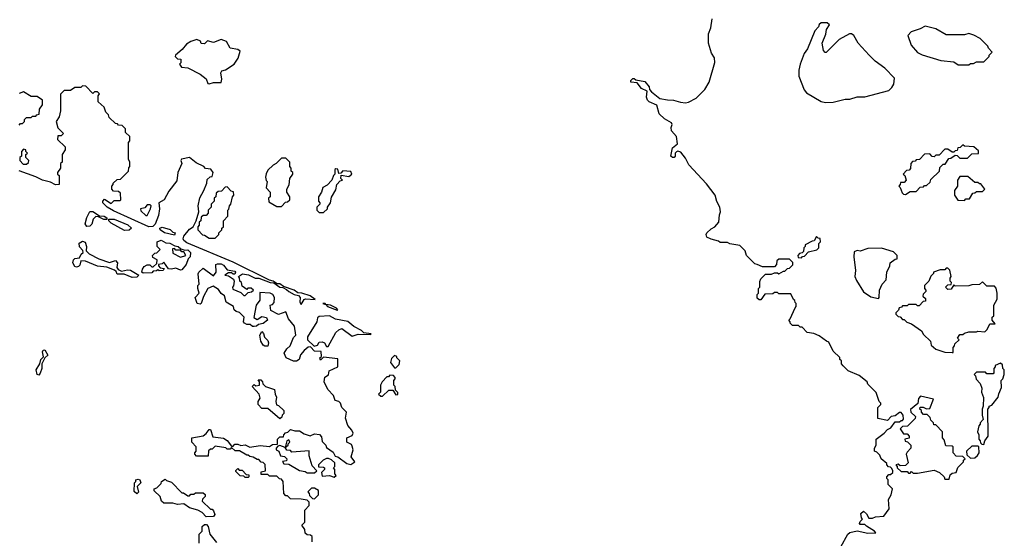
# Model space of a CAD drawing. Extents: x 2380107 to 2585170, y 384273 to 546161.
# Tile 112 of 256: x 2464109 to 2470640, y 487477 to 490920. Entities that reach past the tile are written whole.
import ezdxf

# ---------------------------------------------------------------- set-up
doc = ezdxf.new("R2010")
doc.units = 0

msp = doc.modelspace()

# ---------------------------------------------------------------- linework, layer by layer
at = {"layer": '0CON05XD'}
for points in [[(2469555, 487420), (2469602.5, 487505), (2469615, 487516.2), (2469665, 487526.2), (2469735, 487512), (2469787, 487513), (2469780, 487525), (2469725, 487557.5), (2469715, 487570), (2469685, 487570), (2469680, 487575), (2469685, 487590), (2469700, 487605), (2469693, 487613), (2469688.3, 487641.7), (2469705, 487657.5), (2469725, 487640), (2469741.7, 487611.7), (2469765, 487610), (2469785, 487620), (2469840, 487625), (2469877, 487673), (2469872.5, 487735), (2469890, 487765), (2469897.5, 487805), (2469870, 487835), (2469870, 487865), (2469860, 487875), (2469860, 487885), (2469875, 487900), (2469885, 487900), (2469900, 487915), (2469900, 487925), (2469895, 487940), (2469885, 487950), (2469871.7, 487951.7), (2469860, 487965), (2469860, 487975), (2469822.5, 488005), (2469815, 488030), (2469795, 488050), (2469780, 488055), (2469780, 488075), (2469790, 488095), (2469790, 488135), (2469842.5, 488175), (2469865, 488200), (2469888.3, 488211.7), (2469915, 488250), (2469945, 488250), (2469955, 488260), (2469965, 488260), (2469971.7, 488268.3), (2469970, 488295), (2469955, 488312.5), (2469945, 488312.5), (2469915, 488290), (2469890, 488285), (2469865, 488260), (2469801.7, 488271.7), (2469800, 488345), (2469820, 488365), (2469820, 488375), (2469810, 488385), (2469790, 488445), (2469735, 488500), (2469730, 488515), (2469677, 488557), (2469605, 488590), (2469571.7, 488621.7), (2469560, 488635), (2469560, 488655), (2469550, 488665), (2469548.3, 488678.3), (2469505, 488720), (2469475, 488780), (2469460, 488785), (2469411.7, 488821.7), (2469377, 488837), (2469333, 488843), (2469298.3, 488878.3), (2469285, 488880), (2469275, 488890), (2469235, 488890), (2469220, 488905), (2469220, 488915), (2469210, 488925), (2469220, 488935), (2469251.7, 489008.3), (2469260, 489015), (2469260, 489035), (2469251.7, 489041.7), (2469250, 489055), (2469241.7, 489061.7), (2469225, 489100), (2469145, 489100), (2469135, 489110), (2469115, 489110), (2469105, 489100), (2469051.7, 489098.3), (2469025, 489060), (2469015, 489060), (2469001.7, 489071.7), (2469000, 489095), (2469010, 489105), (2469010, 489135), (2469017.5, 489145), (2469018.3, 489181.7), (2469025, 489200), (2469055, 489230), (2469095, 489230), (2469115, 489240), (2469135, 489240), (2469145, 489232.5), (2469175, 489250), (2469185, 489250), (2469201.7, 489268.3), (2469215, 489270), (2469238.3, 489291.7), (2469238.3, 489308.3), (2469215, 489330), (2469145, 489330), (2469131.7, 489318.3), (2469130, 489295), (2469115, 489280), (2469035, 489280), (2469000, 489295), (2468985, 489300), (2468930, 489355), (2468920, 489385), (2468885, 489420), (2468818.3, 489431.7), (2468805, 489440), (2468755, 489440), (2468745, 489450), (2468695, 489462.5), (2468667, 489477), (2468662.5, 489495), (2468667.5, 489505), (2468695, 489532.5), (2468720, 489545), (2468747.5, 489575), (2468750, 489625), (2468757.5, 489645), (2468752.5, 489675), (2468733, 489713), (2468722.5, 489755), (2468665, 489830), (2468547, 489957), (2468525, 490000), (2468495, 490040), (2468475, 490047.5), (2468465, 490042.5), (2468457.5, 490035), (2468457.5, 490015), (2468450, 490005), (2468440, 490005), (2468427.5, 490015), (2468440, 490070), (2468472.5, 490095), (2468466.2, 490145), (2468432, 490182), (2468430, 490205), (2468436.7, 490225), (2468432.5, 490235), (2468385, 490262.5), (2468350, 490295), (2468335, 490353.3), (2468284.1, 490374.1), (2468272.5, 490385), (2468267.5, 490405), (2468270, 490445), (2468234.2, 490464.2), (2468205, 490500), (2468162.5, 490505), (2468163, 490517), (2468175, 490530), (2468185, 490530), (2468195, 490520), (2468255, 490508.8), (2468283.3, 490475), (2468287.5, 490457.5), (2468300.7, 490440.7), (2468355, 490397.5), (2468407, 490387), (2468446.4, 490386.4), (2468491.7, 490371.7), (2468525, 490367.5), (2468545, 490372.5), (2468595, 490400), (2468654, 490456), (2468683.3, 490505), (2468720, 490635), (2468717, 490667), (2468698.3, 490698.3), (2468677.5, 490765), (2468677.5, 490825), (2468692.5, 490865), (2468702.5, 490925)], [(2469455, 490370), (2469505, 490373.3), (2469585, 490392.5), (2469615, 490392.5), (2469665, 490407.5), (2469715, 490407.5), (2469875, 490450), (2469895, 490470), (2469907, 490493), (2469911.7, 490531.7), (2469847.7, 490597.7), (2469783.3, 490645), (2469744.1, 490684.1), (2469670, 490765), (2469642.5, 490815), (2469627, 490827), (2469613, 490827), (2469545, 490787.5), (2469458.3, 490701.7), (2469451.7, 490701.7), (2469440, 490715), (2469432.5, 490765), (2469457, 490823), (2469460, 490855), (2469480, 490885), (2469465, 490900), (2469425, 490900), (2469411.7, 490888.3), (2469408.3, 490871.7), (2469383, 490847), (2469333.6, 490726.4), (2469313.3, 490695), (2469286.7, 490625), (2469277.5, 490585), (2469277.5, 490545), (2469313.3, 490455), (2469327.5, 490435), (2469425, 490376.7), (2469455, 490370)], [(2470405, 490620), (2470415, 490630), (2470435, 490630), (2470455, 490640), (2470505, 490640), (2470540, 490675), (2470540, 490685), (2470560, 490705), (2470535, 490730), (2470530, 490745), (2470480, 490795), (2470437, 490817), (2470405, 490827.5), (2470375, 490820), (2470255, 490820), (2470185, 490860), (2470115, 490877.5), (2470081.7, 490858.3), (2470021.7, 490838.3), (2470000, 490815), (2470021.7, 490751.7), (2470065, 490702.5), (2470095, 490687.5), (2470218.3, 490648.3), (2470305, 490640), (2470335, 490620), (2470405, 490620)], [(2465365, 490493.3), (2465395, 490502), (2465445, 490502.5), (2465449.2, 490525), (2465443.3, 490566.7), (2465450, 490580), (2465475, 490587.5), (2465532.5, 490625), (2465557.5, 490665), (2465571.7, 490711.7), (2465555, 490722.5), (2465505, 490730), (2465480, 490775), (2465445, 490787.5), (2465395, 490767.5), (2465355, 490780), (2465335, 490760), (2465311.7, 490761.7), (2465308.3, 490778.3), (2465285, 490787.5), (2465245, 490776.2), (2465215, 490756.7), (2465187.7, 490722.3), (2465142.5, 490685), (2465140, 490675), (2465155, 490660), (2465178.3, 490658.3), (2465177, 490633), (2465170, 490625), (2465182.5, 490605), (2465225, 490601.2), (2465305, 490558.6), (2465346.5, 490526.5), (2465356.7, 490496.7), (2465365, 490493.3)], [(2466050, 487455), (2466048.3, 487488.3), (2466038.3, 487498.3), (2466015, 487500), (2466001.7, 487511.7), (2466000, 487535), (2465980, 487565), (2466000, 487585), (2466000, 487665), (2466030, 487695), (2466028.3, 487718.3), (2466015, 487730), (2465975, 487737.5), (2465905, 487740), (2465885, 487760), (2465875, 487760), (2465860, 487775), (2465857.5, 487855), (2465845, 487870), (2465833, 487873), (2465815, 487890), (2465765, 487890), (2465755, 487900), (2465711.7, 487901.7), (2465711.7, 487918.3), (2465740, 487925), (2465738.3, 487968.3), (2465725, 487980), (2465711.7, 487981.7), (2465695, 488000), (2465685, 488000), (2465657, 488017), (2465635, 488020), (2465625, 488030), (2465615, 488030), (2465567, 488057), (2465538.3, 488058.3), (2465515, 488080), (2465505, 488070), (2465485, 488070), (2465477, 488077), (2465405, 488090), (2465385, 488070), (2465375, 488070), (2465361.7, 488058.3), (2465358.3, 488021.7), (2465281.7, 488021.7), (2465270, 488035), (2465270, 488045), (2465280, 488055), (2465280, 488085), (2465250, 488115), (2465250, 488145), (2465325, 488157.5), (2465346.4, 488173.6), (2465365, 488200), (2465375, 488200), (2465390.7, 488150.7), (2465461.7, 488141.7), (2465485, 488127.5), (2465515, 488090), (2465525, 488090), (2465535, 488102.5), (2465555, 488103.3), (2465575, 488092.5), (2465605, 488098.8), (2465635, 488083.3), (2465705, 488093.3), (2465765, 488087.5), (2465785, 488100), (2465818.3, 488101.7), (2465820, 488135), (2465835, 488150), (2465858.3, 488151.7), (2465860, 488165), (2465871.7, 488178.3), (2465888.3, 488181.7), (2465905, 488200), (2465935, 488190), (2465965, 488190), (2465995, 488170), (2466035, 488157.5), (2466065, 488170), (2466097, 488167), (2466111.7, 488151.7), (2466115, 488120), (2466140, 488095), (2466145, 488080), (2466189.3, 488049.3), (2466201.7, 488021.7), (2466218.3, 488018.3), (2466280, 487975), (2466305, 487967.5), (2466332.5, 487985), (2466308.3, 488018.3), (2466320, 488065), (2466315, 488090), (2466310, 488100), (2466280, 488115), (2466280, 488145), (2466315, 488160), (2466320, 488175), (2466312.5, 488195), (2466286.4, 488226.4), (2466270, 488275), (2466277.5, 488315), (2466246.4, 488346.4), (2466236.7, 488375), (2466226.4, 488386.4), (2466201.7, 488391.7), (2466190, 488425), (2466152.5, 488465), (2466127.5, 488515), (2466133, 488547), (2466158.3, 488561.7), (2466161.7, 488588.3), (2466220, 488615), (2466218.3, 488668.3), (2466125, 488680), (2466105, 488660), (2466100, 488675), (2466110, 488685), (2466108.3, 488718.3), (2466065, 488720), (2466037.5, 488747.5), (2466023, 488747), (2465997, 488723), (2465972.5, 488695), (2465962.5, 488665), (2465945, 488653.3), (2465925, 488652.5), (2465877.5, 488675), (2465863, 488707), (2465880, 488735), (2465902.5, 488755), (2465925, 488810), (2465940, 488825), (2465932.5, 488885), (2465892.5, 488935), (2465875, 488980), (2465825, 488962.5), (2465775, 488990), (2465770, 489025), (2465785, 489030), (2465797, 489043), (2465800, 489075), (2465787.5, 489095), (2465770, 489105), (2465701.7, 489108.3), (2465701.7, 489058.3), (2465677.5, 489025), (2465662.5, 488942.5), (2465685, 488930), (2465715, 488950), (2465745, 488942.5), (2465752.5, 488925), (2465725, 488902.5), (2465693, 488897), (2465680, 488885), (2465665, 488883.3), (2465654.1, 488884.1), (2465637, 488897), (2465615, 488897.5), (2465600, 488905), (2465593.3, 488915), (2465597.5, 488945), (2465566.4, 488976.4), (2465543.9, 488983.9), (2465532.5, 488995), (2465526.7, 489016.7), (2465477.5, 489045), (2465466.4, 489086.4), (2465445, 489102.5), (2465428, 489128), (2465391.7, 489151.7), (2465357.5, 489135), (2465327.5, 489082.5), (2465313, 489037), (2465305, 489032.5), (2465287, 489037), (2465272.5, 489075), (2465300, 489105), (2465290, 489135), (2465290, 489155), (2465300, 489165), (2465293, 489233), (2465297.5, 489245), (2465325, 489270), (2465395, 489220), (2465412.5, 489245), (2465410, 489295), (2465420.7, 489299.3), (2465445, 489298.8), (2465460.7, 489290.7), (2465485, 489260), (2465535, 489250), (2465540, 489245), (2465535, 489230), (2465525, 489230), (2465515, 489240), (2465495, 489240), (2465470, 489225), (2465495, 489220), (2465528.3, 489198.3), (2465532.5, 489185), (2465527, 489153), (2465520, 489145), (2465521.7, 489131.7), (2465575, 489110), (2465595, 489090), (2465605, 489090), (2465625, 489110), (2465647, 489113), (2465660, 489125), (2465645, 489137.5), (2465623, 489137), (2465615, 489130), (2465585, 489150), (2465580, 489175), (2465570, 489185), (2465567, 489207), (2465560, 489215), (2465587, 489233), (2465626.4, 489226.4), (2465670, 489205), (2465695, 489203.3), (2465770, 489175), (2465795, 489172.5), (2465833.9, 489143.9), (2465855, 489142.5), (2465879.5, 489129.5), (2465893.3, 489115), (2465930, 489095), (2465959.3, 489089.3), (2465970, 489075), (2465967.5, 489045), (2465975, 489030), (2465995, 489062.5), (2466005, 489067.5), (2466068.3, 489061.7), (2466035.9, 489085.9), (2465980, 489105), (2465955, 489107.5), (2465930, 489125), (2465858.3, 489148.3), (2465835, 489166.2), (2465817.5, 489167.5), (2465790, 489185), (2465765, 489190), (2465525, 489310), (2465218.3, 489438.3), (2465197.5, 489455), (2465193.3, 489465), (2465197.5, 489482.5), (2465235, 489530), (2465260, 489545), (2465280, 489585), (2465297.5, 489645), (2465292.5, 489685), (2465303, 489737), (2465330, 489785), (2465350, 489835), (2465351.7, 489858.3), (2465373, 489877), (2465385, 489880), (2465392.5, 489905), (2465377, 489927), (2465341.7, 489931.7), (2465330, 489945), (2465279.3, 489969.3), (2465235.8, 490005.8), (2465182, 489995), (2465177.1, 489985), (2465184.2, 489965), (2465158, 489905), (2465150.7, 489849.3), (2465097.7, 489782.3), (2465066.7, 489725), (2465032.5, 489705), (2465037.1, 489665), (2465029.1, 489620.9), (2465007.1, 489562.9), (2464992.9, 489547.1), (2464965.7, 489545.7), (2464730.5, 489650.5), (2464690, 489675), (2464660, 489705), (2464660, 489715), (2464671.7, 489728.3), (2464715, 489700), (2464735, 489720), (2464775, 489720), (2464780, 489725), (2464778.3, 489768.3), (2464765, 489780), (2464731.7, 489781.7), (2464720, 489795), (2464720, 489815), (2464730, 489825), (2464730, 489835), (2464755, 489860), (2464778.3, 489861.7), (2464830, 489915), (2464833, 489937), (2464840, 489945), (2464840, 489975), (2464830, 489995), (2464830, 490105), (2464840, 490115), (2464840, 490145), (2464811.7, 490171.7), (2464810, 490195), (2464788.3, 490218.3), (2464765, 490220), (2464758.3, 490228.3), (2464745, 490230), (2464701.7, 490271.7), (2464698.3, 490288.3), (2464680, 490305), (2464668.3, 490338.3), (2464630, 490375), (2464630, 490415), (2464638.3, 490428.3), (2464625, 490440), (2464605, 490440), (2464595, 490430), (2464548.3, 490478.3), (2464525, 490480), (2464515, 490470), (2464475, 490470), (2464445, 490450), (2464405, 490450), (2464380, 490425), (2464380, 490315), (2464370, 490275), (2464350, 490245), (2464361.7, 490201.7), (2464400, 490165), (2464385, 490150), (2464361.7, 490148.3), (2464360, 490125), (2464410, 490075), (2464410, 490055), (2464390, 490025), (2464390, 489975), (2464380, 489965), (2464380, 489935), (2464360, 489905), (2464360, 489895), (2464370, 489885), (2464370, 489825), (2464347, 489823), (2464312.5, 489842.5), (2464260, 489855), (2464215, 489877.5), (2464105, 489916.7)], [(2464105, 490220), (2464115, 490230), (2464128.3, 490231.7), (2464140, 490245), (2464141.7, 490258.3), (2464155, 490270), (2464185, 490270), (2464195, 490280), (2464215, 490280), (2464221.7, 490288.3), (2464238.3, 490291.7), (2464240, 490325), (2464260, 490355), (2464260, 490385), (2464225, 490410), (2464185, 490410), (2464135, 490440), (2464105, 490430)], [(2469985, 489760), (2470015, 489780), (2470055, 489780), (2470081.7, 489808.3), (2470105, 489810), (2470111.7, 489818.3), (2470125, 489820), (2470148.3, 489841.7), (2470151.7, 489858.3), (2470210, 489915), (2470211.7, 489938.3), (2470235, 489960), (2470248.3, 489961.7), (2470271.7, 489998.3), (2470285, 490000), (2470315, 490020), (2470328.3, 490018.3), (2470345, 490000), (2470395, 490000), (2470425, 490030), (2470468.3, 490031.7), (2470468.3, 490048.3), (2470437, 490077), (2470375, 490080), (2470365, 490090), (2470348.3, 490071.7), (2470331.7, 490068.3), (2470328.3, 490051.7), (2470315, 490050), (2470305, 490040), (2470295, 490040), (2470265, 490060), (2470245, 490060), (2470208.3, 490021.7), (2470185, 490020), (2470175, 490010), (2470161.7, 490011.7), (2470145, 490030), (2470111.7, 490028.3), (2470078.3, 489991.7), (2470055, 489990), (2470048.3, 489981.7), (2470031.7, 489978.3), (2470020, 489965), (2470018.3, 489931.7), (2470008.3, 489921.7), (2469991.7, 489918.3), (2469970, 489895), (2469980, 489885), (2469990, 489855), (2469975, 489840), (2469951.7, 489838.3), (2469950, 489825), (2469940, 489815), (2469950, 489805), (2469961.7, 489771.7), (2469971.7, 489761.7), (2469985, 489760)], [(2464155, 489960), (2464168.3, 489971.7), (2464170, 489985), (2464150, 490005), (2464150, 490025), (2464160, 490035), (2464150, 490045), (2464150, 490055), (2464135, 490060), (2464120, 490045), (2464120, 490015), (2464110, 490005), (2464110, 489985), (2464131.7, 489961.7), (2464155, 489960)], [(2465845, 489680), (2465871.7, 489708.3), (2465885, 489710), (2465900, 489725), (2465900, 489745), (2465880, 489775), (2465880, 489795), (2465897, 489823), (2465900, 489865), (2465920, 489895), (2465920, 489905), (2465910, 489915), (2465910, 489935), (2465900, 489945), (2465900, 489975), (2465875, 490000), (2465845, 490000), (2465810, 489965), (2465790, 489955), (2465755, 489920), (2465743, 489897), (2465740, 489875), (2465743, 489853), (2465750, 489845), (2465743, 489803), (2465770, 489775), (2465770, 489745), (2465760, 489735), (2465761.7, 489711.7), (2465815, 489680), (2465845, 489680)], [(2466125, 489640), (2466150, 489665), (2466150, 489675), (2466170, 489705), (2466178.3, 489741.7), (2466205, 489790), (2466213, 489827), (2466235, 489850), (2466250, 489855), (2466240, 489865), (2466241.7, 489888.3), (2466291.7, 489878.3), (2466312.5, 489895), (2466305, 489912.5), (2466252.5, 489917.5), (2466238.3, 489901.7), (2466225, 489900), (2466218.3, 489928.3), (2466205, 489930), (2466200, 489925), (2466200, 489895), (2466190, 489885), (2466180, 489855), (2466148.3, 489821.7), (2466120, 489805), (2466110, 489775), (2466090, 489745), (2466090, 489715), (2466100, 489705), (2466100, 489695), (2466080, 489675), (2466080, 489655), (2466095, 489640), (2466125, 489640)], [(2470375, 489720), (2470385, 489730), (2470408.3, 489731.7), (2470431.7, 489768.3), (2470445, 489770), (2470455, 489780), (2470495, 489780), (2470510, 489795), (2470485, 489830), (2470475, 489830), (2470465, 489840), (2470445, 489840), (2470398.3, 489878.3), (2470345, 489880), (2470330, 489855), (2470330, 489815), (2470310, 489785), (2470310, 489755), (2470331.7, 489721.7), (2470375, 489720)], [(2465405, 489470), (2465430, 489495), (2465430, 489505), (2465450, 489525), (2465450, 489535), (2465460, 489545), (2465460, 489585), (2465490, 489615), (2465490, 489655), (2465497, 489663), (2465500, 489685), (2465510, 489695), (2465520, 489745), (2465530, 489755), (2465528.3, 489778.3), (2465511.7, 489781.7), (2465485, 489810), (2465471.7, 489808.3), (2465448.3, 489781.7), (2465425, 489780), (2465411.7, 489768.3), (2465410, 489745), (2465400, 489735), (2465400, 489715), (2465380, 489695), (2465380, 489675), (2465360, 489655), (2465360, 489635), (2465345, 489620), (2465325, 489620), (2465311.7, 489608.3), (2465310, 489585), (2465300, 489575), (2465300, 489555), (2465290, 489545), (2465290, 489525), (2465321.7, 489491.7), (2465335, 489490), (2465365, 489470), (2465405, 489470)], [(2464555, 489546.2), (2464543.8, 489565), (2464554.2, 489605.8), (2464573.8, 489646.2), (2464595, 489646), (2464638.3, 489618.3), (2464670, 489615), (2464687.5, 489605), (2464687.5, 489592.5), (2464667, 489593), (2464631.7, 489611.7), (2464615, 489612.5), (2464596.7, 489595), (2464587.7, 489562.3), (2464575, 489548.8), (2464555, 489546.2)], [(2464955, 489620), (2464977.5, 489665), (2464980, 489685), (2464975, 489690), (2464955, 489690), (2464938.3, 489671.7), (2464910, 489665), (2464911.7, 489651.7), (2464945, 489620), (2464955, 489620)], [(2464805, 489520), (2464715, 489570), (2464700, 489585), (2464700, 489595), (2464735, 489595.8), (2464827.1, 489557.1), (2464850, 489535), (2464835, 489523.3), (2464805, 489520)], [(2465135, 489490), (2465070, 489505), (2465040, 489525), (2465037.5, 489535), (2465055, 489542.5), (2465107, 489527), (2465125, 489510), (2465140, 489505), (2465135, 489490)], [(2464855, 489207.5), (2464801.7, 489231.7), (2464755, 489230), (2464748.3, 489248.3), (2464737, 489257), (2464686.1, 489276.1), (2464624.2, 489284.2), (2464546.1, 489316.1), (2464515, 489320), (2464508.8, 489291.2), (2464499.3, 489280.7), (2464485, 489277.5), (2464475, 489282.5), (2464460.8, 489305), (2464465.8, 489325), (2464475, 489335.7), (2464505, 489340), (2464516.4, 489363.6), (2464530, 489375), (2464528.3, 489388.3), (2464505, 489412.5), (2464504.3, 489435.7), (2464525, 489450), (2464543, 489443), (2464552.5, 489415), (2464550, 489385), (2464570, 489365), (2464633.4, 489333.4), (2464705, 489307.5), (2464745, 489322.5), (2464756.7, 489305), (2464752.5, 489275), (2464761.7, 489261.7), (2464785, 489250), (2464825, 489260), (2464845, 489257.5), (2464900, 489225), (2464885, 489210), (2464855, 489207.5)], [(2464928.3, 489238.3), (2464920, 489245), (2464922.5, 489265), (2464935, 489282.5), (2464955, 489292.5), (2464971.7, 489291.7), (2464985, 489280), (2464995, 489280), (2465018.3, 489301.7), (2465020, 489325), (2464991.7, 489341.7), (2464990, 489355), (2465005, 489370), (2465018.3, 489371.7), (2465040, 489395), (2465020, 489415), (2465020, 489445), (2465046.4, 489456.4), (2465078.3, 489438.3), (2465105, 489436.7), (2465138.3, 489418.3), (2465160, 489415), (2465178.3, 489398.3), (2465205, 489390), (2465225, 489392.5), (2465242.5, 489375), (2465240, 489345), (2465227.5, 489332.5), (2465213.8, 489295), (2465185, 489260), (2465175, 489256.7), (2465145, 489270), (2465115, 489263.8), (2465096.4, 489266.4), (2465065, 489310), (2465055, 489300), (2465030, 489295), (2465030, 489285), (2465041.7, 489271.7), (2465068.3, 489268.3), (2465060, 489255), (2465035, 489252.5), (2465025, 489260), (2465017, 489253), (2464995, 489250), (2464985, 489240), (2464928.3, 489238.3)], [(2469295, 489340), (2469301.7, 489348.3), (2469315, 489350), (2469341.7, 489378.3), (2469397, 489393), (2469410, 489405), (2469410, 489435), (2469420, 489445), (2469418.3, 489468.3), (2469405, 489470), (2469395, 489480), (2469378.3, 489451.7), (2469365, 489450), (2469320, 489425), (2469320, 489415), (2469310, 489405), (2469308.3, 489381.7), (2469298.3, 489371.7), (2469281.7, 489368.3), (2469270, 489355), (2469271.7, 489341.7), (2469295, 489340)], [(2465175, 489342.5), (2465210, 489355), (2465198.3, 489378.3), (2465185, 489380), (2465175, 489390), (2465145, 489390), (2465135, 489400), (2465121.7, 489398.3), (2465125, 489370), (2465175, 489342.5)], [(2469805, 489070), (2469810, 489075), (2469812.5, 489125), (2469830, 489165), (2469857, 489193), (2469860, 489245), (2469880, 489285), (2469883, 489307), (2469915, 489330), (2469928.3, 489331.7), (2469930, 489355), (2469905, 489380), (2469825, 489402.5), (2469735, 489400), (2469685, 489382.5), (2469665, 489387.5), (2469645, 489380), (2469642.5, 489345), (2469652.5, 489255), (2469647.5, 489215), (2469659.3, 489189.3), (2469705, 489113.3), (2469755, 489080), (2469805, 489070)], [(2470300, 488710), (2470300, 488745), (2470310, 488755), (2470311.7, 488768.3), (2470340, 488795), (2470330, 488805), (2470345, 488830), (2470365, 488830), (2470375, 488840), (2470405, 488847.5), (2470455, 488847.5), (2470465, 488852.5), (2470511.7, 488848.3), (2470527, 488863), (2470545, 488900), (2470578.3, 488901.7), (2470560, 488925), (2470560, 488945), (2470570, 488955), (2470570, 489025), (2470592.5, 489065), (2470592.5, 489105), (2470587, 489137), (2470575, 489150), (2470525, 489150), (2470495, 489180), (2470475, 489162.5), (2470425, 489160), (2470405, 489152.5), (2470315, 489150), (2470305, 489160), (2470288.3, 489131.7), (2470265, 489130), (2470250, 489145), (2470265, 489160), (2470288.3, 489161.7), (2470290, 489175), (2470280, 489185), (2470280, 489205), (2470287.5, 489215), (2470278.3, 489258.3), (2470265, 489270), (2470255, 489270), (2470245, 489260), (2470215, 489260), (2470170, 489245), (2470170, 489235), (2470151.7, 489218.3), (2470140, 489185), (2470110, 489155), (2470110, 489135), (2470120, 489125), (2470120, 489115), (2470101.7, 489098.3), (2470100, 489085), (2470118.3, 489068.3), (2470118.3, 489051.7), (2470101.7, 489048.3), (2470075, 489020), (2470065, 489020), (2470055, 489030), (2470005, 489030), (2469995, 489020), (2469965, 489020), (2469958.3, 489011.7), (2469941.7, 489008.3), (2469938.3, 488991.7), (2469920, 488975), (2469920, 488965), (2469935, 488950), (2469948.3, 488948.3), (2469965, 488930), (2469975, 488930), (2469993, 488913), (2470025, 488900), (2470090, 488855), (2470105, 488830), (2470150, 488785), (2470155, 488760), (2470185, 488732.5), (2470245, 488712.5), (2470295, 488710), (2470300, 488710)], [(2466215, 488992.5), (2466220, 488995), (2466210, 489005), (2466170, 489025), (2466140, 489030), (2466135, 489036.7), (2466120, 489035), (2466140, 489030), (2466150, 489015), (2466215, 488992.5)], [(2466155, 488750), (2466206.6, 488843.4), (2466225, 488861.2), (2466245, 488870), (2466315, 488820), (2466355, 488832.5), (2466435, 488830), (2466440, 488835), (2466391.7, 488841.7), (2466377, 488857), (2466325, 488882.5), (2466286, 488916), (2466202.7, 488932.7), (2466165, 488953.8), (2466095, 488950), (2466085, 488940), (2466080, 488915), (2466017.5, 488815), (2466017.5, 488795), (2466062.5, 488752.5), (2466085, 488760), (2466095, 488780), (2466115, 488782.5), (2466130, 488775), (2466145, 488750), (2466155, 488750)], [(2465755, 488752.5), (2465735, 488753.3), (2465725, 488760), (2465707.5, 488785), (2465701.2, 488825), (2465715, 488850), (2465726.7, 488836.7), (2465733.3, 488813.3), (2465755, 488790), (2465760, 488775), (2465755, 488752.5)], [(2464235, 488561.2), (2464224.3, 488564.3), (2464218, 488595), (2464243.3, 488635), (2464250, 488665), (2464267, 488683), (2464260.8, 488715), (2464264.4, 488725.6), (2464275, 488727.5), (2464296.4, 488693.6), (2464276.7, 488675), (2464256.7, 488635), (2464255.7, 488604.3), (2464245, 488572.5), (2464235, 488561.2)], [(2466605, 488610), (2466625, 488630), (2466630, 488655), (2466610, 488675), (2466610, 488685), (2466595, 488690), (2466575, 488670), (2466567.5, 488645), (2466595, 488610), (2466605, 488610)], [(2470505, 488100), (2470510, 488125), (2470532.5, 488155), (2470530, 488335), (2470540, 488345), (2470540, 488355), (2470558.3, 488361.7), (2470600, 488415), (2470603, 488437), (2470621.7, 488478.3), (2470620, 488525), (2470630, 488535), (2470640, 488565), (2470640, 488595), (2470630, 488605), (2470628.3, 488628.3), (2470615, 488640), (2470580, 488625), (2470580, 488615), (2470570, 488605), (2470570, 488575), (2470565, 488570), (2470525, 488570), (2470515, 488580), (2470455, 488580), (2470440, 488565), (2470450, 488555), (2470453, 488533), (2470480, 488505), (2470490, 488475), (2470488.3, 488448.3), (2470501.7, 488411.7), (2470500, 488355), (2470492.5, 488335), (2470492.5, 488295), (2470500, 488265), (2470480, 488245), (2470480, 488235), (2470470, 488225), (2470462.5, 488185), (2470470, 488165), (2470470, 488135), (2470480, 488125), (2470481.7, 488111.7), (2470491.7, 488101.7), (2470505, 488100)], [(2465835, 488270), (2465755, 488340), (2465715, 488340), (2465690, 488365), (2465690, 488385), (2465703, 488407), (2465696.7, 488435), (2465650, 488485), (2465665, 488497.5), (2465675, 488490), (2465700, 488495), (2465700, 488515), (2465691.7, 488528.3), (2465708.3, 488528.3), (2465720, 488515), (2465721.7, 488501.7), (2465740, 488485), (2465800, 488465), (2465802.5, 488435), (2465812.5, 488415), (2465807.5, 488385), (2465813, 488363), (2465825, 488360), (2465860, 488325), (2465860, 488305), (2465850, 488295), (2465848.3, 488281.7), (2465835, 488270)], [(2466515, 488420), (2466558.3, 488461.7), (2466585, 488460), (2466605, 488430), (2466617, 488433), (2466617.5, 488445), (2466601.7, 488461.7), (2466600, 488485), (2466590, 488495), (2466590, 488525), (2466600, 488535), (2466600, 488545), (2466588.3, 488558.3), (2466565, 488560), (2466555, 488550), (2466545, 488550), (2466512.5, 488515), (2466502.5, 488495), (2466501.7, 488448.3), (2466490, 488435), (2466505, 488420), (2466515, 488420)], [(2470275, 487870), (2470281.7, 487898.3), (2470295, 487910), (2470320, 487915), (2470331.7, 487948.3), (2470370, 487985), (2470370, 487995), (2470380, 488005), (2470365, 488020), (2470321.7, 488021.7), (2470300, 488045), (2470300, 488085), (2470295, 488090), (2470251.7, 488091.7), (2470241.7, 488131.7), (2470230, 488145), (2470230, 488185), (2470185, 488230), (2470171.7, 488231.7), (2470170, 488245), (2470151.7, 488261.7), (2470148.3, 488278.3), (2470128.3, 488298.3), (2470105, 488300), (2470090, 488315), (2470090, 488325), (2470080, 488335), (2470081.7, 488348.3), (2470101.7, 488348.3), (2470125, 488337.5), (2470145, 488340), (2470170, 488400), (2470085, 488420), (2470070, 488405), (2470067.5, 488372.5), (2470018.3, 488331.7), (2470020, 488315), (2470050, 488285), (2470048.3, 488271.7), (2469998.3, 488221.7), (2469965, 488220), (2469950, 488205), (2469971.7, 488171.7), (2469995, 488170), (2470010, 488155), (2470008.3, 488141.7), (2469980, 488135), (2469981.7, 488121.7), (2469998.3, 488118.3), (2470020, 488095), (2470020, 488075), (2469995, 488050), (2469990, 488035), (2470001.7, 487978.3), (2469985, 487960), (2469948.3, 487958.3), (2469935, 487970), (2469920, 487965), (2469930, 487955), (2469930, 487945), (2469955, 487920), (2469995, 487920), (2470005, 487910), (2470015, 487910), (2470025, 487920), (2470035, 487910), (2470065, 487910), (2470175, 487930), (2470210, 487915), (2470240, 487885), (2470245, 487870), (2470275, 487870)], [(2466065, 487912.5), (2466080, 487925), (2466048.3, 487958.3), (2466030, 488025), (2466028.3, 488058.3), (2465915, 488050), (2465905, 488060), (2465881.7, 488061.7), (2465870, 488080), (2465890, 488095), (2465890, 488105), (2465900, 488115), (2465895, 488130), (2465880, 488125), (2465870, 488080), (2465835, 488092.5), (2465821.7, 488088.3), (2465810, 488075), (2465810, 488065), (2465827.5, 488055), (2465840, 488025), (2465865, 488020), (2465880, 488005), (2465878.3, 487991.7), (2465851.7, 487988.3), (2465861.7, 487971.7), (2465895, 487970), (2465965, 487927.5), (2466001.7, 487921.7), (2466015, 487912.5), (2466065, 487912.5)], [(2470415, 488010), (2470445, 488012.5), (2470463, 488027), (2470472.5, 488045), (2470470, 488085), (2470465, 488090), (2470425, 488090), (2470390, 488055), (2470391.7, 488031.7), (2470415, 488010)], [(2466195, 487882.5), (2466207.5, 487895), (2466200, 487905), (2466200, 487935), (2466190, 487945), (2466200, 487955), (2466198.3, 487978.3), (2466178.3, 487998.3), (2466156.4, 488006.4), (2466145, 488007.5), (2466123, 487997), (2466090, 487965), (2466091.7, 487951.7), (2466125, 487950), (2466130, 487945), (2466130, 487935), (2466110, 487915), (2466115, 487890), (2466165, 487893.3), (2466195, 487882.5)], [(2465625, 487880), (2465605, 487880), (2465595, 487890), (2465571.7, 487891.7), (2465541.7, 487921.7), (2465541.7, 487928.3), (2465555, 487940), (2465565, 487930), (2465585, 487930), (2465611.7, 487901.7), (2465628.3, 487898.3), (2465630, 487885), (2465625, 487880)], [(2464885, 487772.5), (2464868.3, 487788.3), (2464870, 487845), (2464880, 487855), (2464880, 487865), (2464895, 487870), (2464906.1, 487866.1), (2464912.5, 487845), (2464888.3, 487821.7), (2464896.7, 487783.3), (2464885, 487772.5)], [(2465345, 487620), (2465318.3, 487648.3), (2465290, 487665), (2465235, 487678.8), (2465197, 487707), (2465155, 487702.5), (2465125, 487710), (2465065, 487710), (2465050, 487725), (2465040, 487755), (2465001.7, 487791.7), (2465000, 487805), (2465018.3, 487811.7), (2465048.3, 487841.7), (2465050, 487855), (2465075, 487870), (2465081.7, 487861.7), (2465115, 487850), (2465185, 487780), (2465195, 487780), (2465225, 487760), (2465235, 487760), (2465245, 487770), (2465265, 487770), (2465275, 487780), (2465325, 487780), (2465338.3, 487768.3), (2465340, 487755), (2465321.7, 487738.3), (2465320, 487725), (2465375, 487670), (2465385, 487670), (2465395, 487660), (2465402.5, 487635), (2465395, 487622.5), (2465345, 487620)], [(2466065, 487740), (2466090, 487765), (2466090, 487795), (2466065, 487810), (2466045, 487810), (2466020, 487785), (2466030, 487775), (2466031.7, 487761.7), (2466051.7, 487741.7), (2466065, 487740)], [(2465300, 487445), (2465300, 487505), (2465320, 487525), (2465320, 487555), (2465335, 487570), (2465348.3, 487568.3), (2465360, 487555), (2465370, 487505), (2465415, 487450)]]:
    msp.add_lwpolyline(points, dxfattribs=at)

doc.saveas('drawing.dxf')
